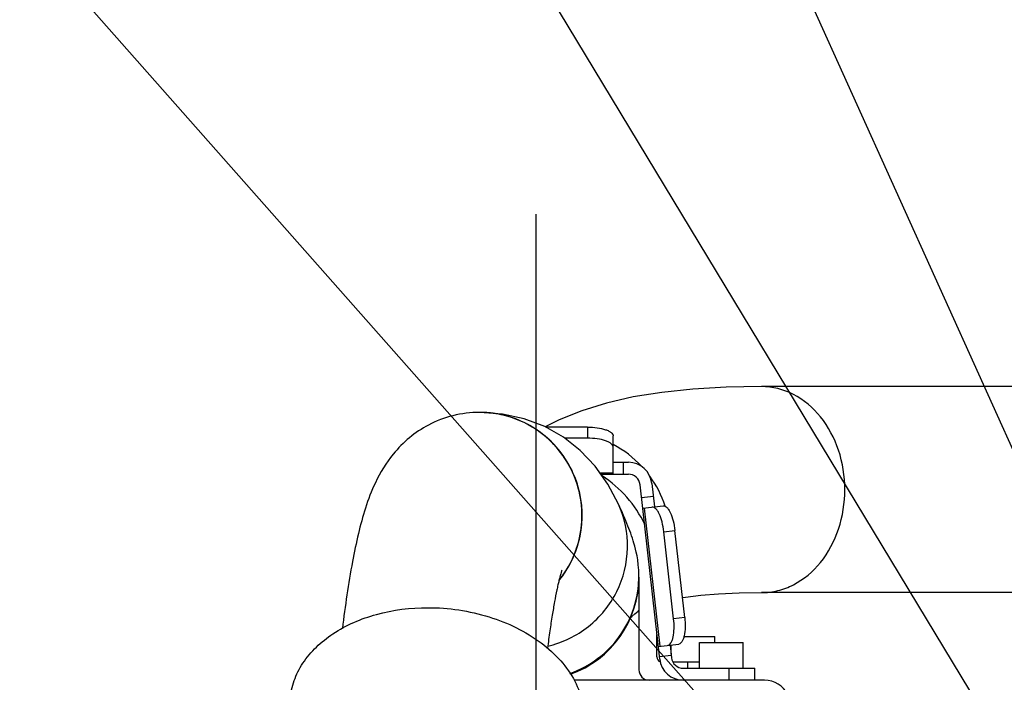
# Model space of a CAD drawing. Header units: millimetres. Extents: x 0 to 770, y -15 to 420.
# Tile 22 of 116: x 105 to 121, y 289 to 300. Entities that reach past the tile are written whole.
import ezdxf

# ---------------------------------------------------------------- set-up
doc = ezdxf.new("R2010")
doc.units = ezdxf.units.MM
doc.header["$LTSCALE"] = 32.67
doc.linetypes.add('CENTER', pattern=[0.6, 0.375, -0.075, 0.075, -0.075])
doc.linetypes.add('PHANTOM', pattern=[0.8, 0.45, -0.05, 0.1, -0.05, 0.1, -0.05])
doc.layers.get('0').update_dxf_attribs({"linetype": 'CONTINUOUS'})
for name, color, linetype in [('ASSY', 7, 'CONTINUOUS'), ('AXIS', 7, 'CONTINUOUS'), ('CRV2', 7, 'CONTINUOUS'), ('DRIV_DIM', 7, 'CONTINUOUS'), ('ROUND', 7, 'CONTINUOUS')]:
    doc.layers.add(name, color=color, linetype=linetype)
doc.styles.get("Standard").update_dxf_attribs({"font": 'txt', "width": 0.8})
doc.dimstyles.new('DIMSTYLE_12', dxfattribs={"dimtxt": 3.8, "dimasz": 1.8, "dimexe": 2, "dimexo": 1.5, "dimgap": 1.9, "dimtad": 1, "dimdec": 3, "dimlfac": 12, "dimdsep": 46, "dimtxsty": 'STANDARD', "dimblk": 'OPEN', "dimblk1": 'OPEN', "dimblk2": 'OPEN', "dimcen": 0.09, "dimadec": 0, "dimazin": 0, "dimtp": 0.5, "dimtm": 0.5, "dimtfac": 1, "dimtdec": 3, "dimtofl": 0, "dimtmove": 0, "dimatfit": 3, "dimldrblk": 'OPEN', "dimfxl": 1, "dimtolj": 1, "dimarcsym": 0})
doc.dimstyles.new('DIMSTYLE_9', dxfattribs={"dimtxt": 3.8, "dimasz": 1.8, "dimexe": 2, "dimexo": 1.5, "dimtad": 1, "dimdec": 1, "dimlfac": 12, "dimdsep": 46, "dimtxsty": 'STANDARD', "dimblk": 'OPEN', "dimblk1": 'OPEN', "dimblk2": 'OPEN', "dimcen": 0.09, "dimadec": 0, "dimazin": 0, "dimtp": 0.001, "dimtm": 0.001, "dimtfac": 1, "dimtdec": 1, "dimtofl": 0, "dimtmove": 0, "dimatfit": 3, "dimldrblk": 'OPEN', "dimfxl": 1, "dimtolj": 1, "dimarcsym": 0})

# ---------------------------------------------------------------- blocks, each defined once
blk = doc.blocks.new('_OPEN')
at = {"color": 0, "linetype": 'BYBLOCK'}
for p, q in [((0, 0), (-1, 0.342)), ((-1, -0.342), (0, 0)), ((-1, 0), (0, 0))]:
    blk.add_line(p, q, dxfattribs=at)
blk = doc.blocks.new('*D34')
at = {"layer": 'DRIV_DIM', "color": 2, "linetype": 'CONTINUOUS'}
for p, q in [((130.148, 272.721), (88.693, 319.613)), ((103.925, 302.383), (103.925, 302.383)), ((103.925, 302.383), (130.148, 272.721))]:
    blk.add_line(p, q, dxfattribs=at)
at = {"layer": 'DRIV_DIM', "color": 2, "linetype": 'CONTINUOUS', "xscale": 1.8, "yscale": 1.8, "zscale": 1.8, "rotation": 311.4783829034}
blk.add_blockref('_OPEN', (103.925, 302.383), dxfattribs=at)
blk = doc.blocks.new('*D35')
at = {"layer": 'DRIV_DIM', "color": 2, "linetype": 'CONTINUOUS'}
blk.add_line((80.885, 354.188), (130.148, 272.721), dxfattribs=at)
at = {"layer": 'DRIV_DIM', "color": 2, "linetype": 'CONTINUOUS', "xscale": 1.8, "yscale": 1.8, "zscale": 1.8, "rotation": 121.1612878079}
blk.add_blockref('_OPEN', (80.885, 354.188), dxfattribs=at)
blk = doc.blocks.new('*D36')
at = {"layer": 'DRIV_DIM', "color": 2, "linetype": 'CONTINUOUS'}
blk.add_line((86.901, 368.625), (130.148, 272.721), dxfattribs=at)
at = {"layer": 'DRIV_DIM', "color": 2, "linetype": 'CONTINUOUS', "xscale": 1.8, "yscale": 1.8, "zscale": 1.8, "rotation": 114.2725175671}
blk.add_blockref('_OPEN', (86.901, 368.625), dxfattribs=at)
blk = doc.blocks.new('*D43')
at = {"layer": 'DRIV_DIM', "color": 2, "linetype": 'CONTINUOUS'}
for p, q in [((235.231, 291.25), (244.848, 292.946)), ((19.24, 272.721), (13.678, 272.721))]:
    blk.add_line(p, q, dxfattribs=at)
for points in [[(241.947, 294.257), (242.879, 292.598), (243.158, 294.48)], [(15.077, 274.526), (15.678, 272.721), (16.308, 274.516)]]:
    blk.add_lwpolyline(points, dxfattribs=at)
for start, end in [(10, 95), (95, 180)]:
    blk.add_arc((130.148, 272.721), 114.47, start, end, dxfattribs=at)

msp = doc.modelspace()

# ---------------------------------------------------------------- linework, layer by layer
at = {"color": 7, "linetype": 'CONTINUOUS'}
for p, q in [((121.625565, 293.595984), (117.131705, 293.595984)), ((112.570287, 293.179313), (112.566722, 293.179317)), ((115.148166, 290.51265), (115.148166, 290.529391)), ((121.625565, 290.26265), (117.131705, 290.26265)), ((115.133432, 289.965112), (115.148166, 289.975907))]:
    msp.add_line(p, q, dxfattribs=at)
for points in [[(117.13171, 293.595984), (116.558169, 293.586169), (116.019246, 293.555566), (115.519833, 293.503266), (115.056295, 293.428285), (114.625667, 293.329577), (114.225879, 293.206193), (113.855982, 293.057554), (113.631805, 292.942966)], [(114.817702, 291.696073), (114.646438, 292.019972), (114.438944, 292.310129), (114.197902, 292.56289), (113.925157, 292.77639), (113.622763, 292.9481), (113.293237, 293.074826), (112.940001, 293.152983), (112.570342, 293.179317)], [(115.148166, 290.529343), (115.145465, 290.626148), (115.138313, 290.714418), (115.12857, 290.790585), (115.117415, 290.856909), (115.105523, 290.915486), (115.09324, 290.968114), (115.080727, 291.016223), (115.068032, 291.06097), (115.055138, 291.103281), (115.041984, 291.143945), (115.028497, 291.183582), (115.014612, 291.22266), (115.000255, 291.261588), (114.985349, 291.300726), (114.969817, 291.340377), (114.95359, 291.380799), (114.936607, 291.422202), (114.91882, 291.464748), (114.900194, 291.508554), (114.880713, 291.553691), (114.860372, 291.600194), (114.839182, 291.648063), (114.817712, 291.696051)], [(115.852451, 290.182925), (115.900785, 290.191003), (116.149442, 290.220792), (116.438287, 290.243541), (116.768183, 290.257847), (117.131644, 290.26265)], [(115.014314, 289.858324), (115.030879, 289.873664), (115.079876, 289.917887), (115.133424, 289.965105)]]:
    msp.add_lwpolyline(points, dxfattribs=at)
for centre, radius, start, end in [((112.56652, 291.522892), 1.656425, 81.0877702, 89.9930171), ((113.4815, 290.51265), 1.958333, 25.7763312, 56.8775599), ((113.4815, 290.51265), 1.666667, 289.5286569, 360)]:
    msp.add_arc(centre, radius, start, end, dxfattribs=at)
at = {"color": 9, "linetype": 'CONTINUOUS'}
for centre, radius, start, end in [((112.570095, 291.522774), 1.656543, 80.8904725, 89.9914612), ((112.570282, 291.525205), 1.654113, 80.488776, 80.8835283), ((112.569465, 291.521775), 1.657631, 71.2828976, 80.4805084), ((112.569764, 291.523252), 1.656136, 70.9860658, 71.2763002), ((113.481387, 290.529391), 1.666779, 359.4247149, 359.998346), ((114.14351, 291.099752), 1.505773, 311.1032234, 311.8562547)]:
    msp.add_arc(centre, radius, start, end, dxfattribs=at)
for points, knots in [([(117.131705, 290.26265), (117.220088, 290.26265), (117.399307, 290.284695), (117.746023, 290.415713), (118.126514, 290.74012), (118.414564, 291.290864), (118.514854, 291.929317), (118.414564, 292.56777), (118.126514, 293.118514), (117.746023, 293.442921), (117.399307, 293.573939), (117.220088, 293.595984), (117.131705, 293.595984)], [0, 0, 0, 0, 0.056087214, 0.113259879, 0.233313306, 0.363347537, 0.5, 0.636652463, 0.766686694, 0.886740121, 0.943912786, 1, 1, 1, 1]), ([(113.854852, 290.456785), (114.022195, 290.661958), (114.260766, 291.161978), (114.229688, 291.985868), (113.824485, 292.703419), (113.35914, 293.002944), (113.10933, 293.089028)], [0, 0, 0, 0, 0.250096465, 0.500371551, 0.750410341, 1, 1, 1, 1]), ([(113.674251, 289.396735), (113.910752, 289.452295), (114.365027, 289.671057), (114.837576, 290.254689), (115.017912, 290.982743), (114.91689, 291.47545), (114.817712, 291.696051)], [0, 0, 0, 0, 0.250515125, 0.500794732, 0.750588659, 1, 1, 1, 1]), ([(114.030046, 288.955785), (114.190125, 289.011572), (114.495133, 289.173482), (114.856574, 289.542151), (115.090429, 290.002425), (115.14638, 290.34316), (115.148082, 290.512656)], [0, 0, 0, 0, 0.250013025, 0.500016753, 0.750011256, 1, 1, 1, 1])]:
    msp.add_open_spline(points, degree=3, knots=knots, dxfattribs=at)
at = {"color": 7, "linetype": 'CONTINUOUS'}
for points, knots in [([(112.566722, 293.179317), (112.421999, 293.179317), (112.135419, 293.143414), (111.635838, 292.951328), (111.185511, 292.57594), (110.884558, 292.0799), (110.717118, 291.6369), (110.601347, 291.207537), (110.467436, 290.559317), (110.393966, 290.045487), (110.348962, 289.684154)], [0, 0, 0, 0, 0.095092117, 0.187432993, 0.348885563, 0.468797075, 0.565236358, 0.659248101, 0.760746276, 1, 1, 1, 1]), ([(113.86307, 290.471459), (113.959747, 290.592775), (114.11991, 290.864224), (114.237853, 291.320715), (114.225546, 291.792462), (114.083648, 292.24231), (113.823301, 292.635252), (113.464631, 292.940543), (113.03611, 293.134303), (112.72498, 293.178978), (112.570287, 293.179313)], [0, 0, 0, 0, 0.125063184, 0.250222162, 0.375411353, 0.50055649, 0.625596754, 0.750502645, 0.875284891, 1, 1, 1, 1]), ([(113.85616, 290.462818), (113.947323, 290.57566), (114.10077, 290.826634), (114.225327, 291.24886), (114.236803, 291.689319), (114.134167, 292.117662), (113.924495, 292.504734), (113.621948, 292.824086), (113.24755, 293.053812), (112.966086, 293.136885), (112.823135, 293.159319)], [0, 0, 0, 0, 0.125034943, 0.250163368, 0.375330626, 0.500471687, 0.625528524, 0.750465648, 0.875279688, 1, 1, 1, 1]), ([(113.89957, 290.623548), (113.907504, 290.64132), (113.877883, 290.555304), (113.869837, 290.519129), (113.852266, 290.452454), (113.836482, 290.383573), (113.811613, 290.269392), (113.78016, 290.106618), (113.742516, 289.886336), (113.704637, 289.636325), (113.680706, 289.459724), (113.668733, 289.366843)], [0, 0, 0, 0, 0.045653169, 0.085746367, 0.134784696, 0.191959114, 0.256661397, 0.4067477, 0.582029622, 0.78033336, 1, 1, 1, 1])]:
    msp.add_open_spline(points, degree=3, knots=knots, dxfattribs=at)
at = {"color": 9, "linetype": 'CONTINUOUS'}
for points in [[(115.193362, 292.304673), (115.061381, 292.446397), (114.903479, 292.567668), (114.732199, 292.658045)], [(115.574089, 291.660986), (115.517566, 291.833467), (115.432334, 291.998791), (115.325142, 292.145264)]]:
    msp.add_open_spline(points, degree=3, dxfattribs=at)
at = {"layer": 'ASSY', "color": 7, "linetype": 'CONTINUOUS'}
for p, q in [((115.87751, 289.554317), (116.377333, 289.554317)), ((116.377333, 289.454317), (116.377333, 289.554317)), ((115.669, 289.264138), (115.669, 289.416825)), ((116.127333, 289.03765), (116.127333, 289.454317)), ((116.127333, 289.454317), (116.835666, 289.454317)), ((116.835666, 289.03765), (116.835666, 289.454317))]:
    msp.add_line(p, q, dxfattribs=at)
at = {"layer": 'AXIS', "color": 7, "linetype": 'CENTER'}
msp.add_line((113.4815, 296.387306), (113.4815, 263.38765), dxfattribs=at)
at = {"layer": 'AXIS', "color": 7, "linetype": 'CONTINUOUS'}
for points, knots in [([(109.503722, 288.540686), (109.512645, 288.64191), (109.557881, 288.846081), (109.755721, 289.23634), (110.200015, 289.6506), (110.913648, 289.952132), (111.453537, 290.019185), (111.733123, 290.019185)], [0, 0, 0, 0, 0.104721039, 0.212744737, 0.446897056, 0.711871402, 1, 1, 1, 1]), ([(111.733123, 290.019185), (112.067264, 290.019185), (112.718688, 289.923455), (113.447062, 289.573761), (113.887785, 289.175033), (114.121164, 288.84441), (114.254614, 288.487376), (114.270734, 288.240027), (114.260263, 288.121248)], [0, 0, 0, 0, 0.286046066, 0.554805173, 0.677597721, 0.791505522, 0.897923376, 1, 1, 1, 1])]:
    msp.add_open_spline(points, degree=3, knots=knots, dxfattribs=at)
at = {"layer": 'CRV2', "color": 4, "linetype": 'PHANTOM'}
for radius, end in [(105.203574, 350), (95.203574, 350), (39.591936, 167.3536474)]:
    msp.add_arc((130.148166, 272.720984), radius, 10, end, dxfattribs=at)
at = {"layer": 'ROUND', "color": 7, "linetype": 'CONTINUOUS'}
for p, q in [((114.314833, 292.941017), (113.635236, 292.941017)), ((114.314833, 292.760909), (113.944934, 292.760909)), ((114.7315, 292.179317), (114.7315, 292.798509)), ((114.7315, 292.370984), (114.976853, 292.370984)), ((114.532489, 292.179317), (114.976853, 292.179317)), ((115.484863, 289.186462), (115.167318, 292.009078)), ((115.357784, 292.030505), (115.400499, 291.650812)), ((115.210034, 291.629385), (115.542114, 291.666744)), ((115.888686, 289.860835), (115.73031, 291.268621)), ((115.709707, 289.8407), (115.551331, 291.248486)), ((115.148166, 290.51265), (115.148166, 289.01265)), ((115.439833, 289.220984), (115.439833, 289.586724)), ((115.461572, 289.39349), (115.793652, 289.430849)), ((115.652037, 289.414917), (115.675328, 289.20789)), ((116.127333, 289.13765), (115.699008, 289.13765)), ((115.865793, 289.03765), (117.023166, 289.03765)), ((117.023166, 288.845984), (117.023166, 289.03765)), ((117.182319, 288.845984), (114.097747, 288.845984))]:
    msp.add_line(p, q, dxfattribs=at)
at = {"layer": 'ROUND', "color": 9, "linetype": 'CONTINUOUS'}
for p, q in [((114.314833, 292.941017), (114.314833, 292.760909)), ((114.898166, 292.179317), (114.898166, 292.370984)), ((114.515957, 292.202435), (114.7315, 292.202435)), ((115.381866, 291.816434), (115.191401, 291.795007)), ((115.233007, 291.63197), (115.484545, 289.396074)), ((115.551331, 291.248486), (115.73031, 291.268621)), ((115.888686, 289.860835), (115.709707, 289.8407)), ((115.480204, 289.227868), (115.67067, 289.249295)), ((115.939833, 289.03765), (115.939833, 289.13765)), ((116.6065, 288.845984), (116.6065, 289.03765))]:
    msp.add_line(p, q, dxfattribs=at)
at = {"layer": 'ROUND', "color": 7, "linetype": 'CONTINUOUS'}
for centre, radius, start, end in [((114.976853, 291.98765), 0.383333, 6.4187867, 90), ((114.976853, 291.98765), 0.191667, 6.4187867, 90), ((115.523166, 289.220984), 0.083333, 180, 249.6463897), ((115.865793, 289.229317), 0.191667, 186.4187867, 270), ((115.865793, 289.229317), 0.383333, 186.4187867, 270), ((115.314833, 289.01265), 0.166667, 180, 270), ((117.182319, 288.429317), 0.416667, 26.5650512, 90)]:
    msp.add_arc(centre, radius, start, end, dxfattribs=at)
for points, knots in [([(114.314833, 292.941017), (114.368106, 292.941017), (114.467708, 292.934509), (114.584037, 292.910705), (114.658921, 292.880212), (114.70554, 292.85286), (114.7315, 292.819538), (114.7315, 292.798509)], [0, 0, 0, 0, 0.344871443, 0.644085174, 0.765223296, 0.86386412, 1, 1, 1, 1]), ([(114.7315, 292.618401), (114.7315, 292.63943), (114.70554, 292.672752), (114.658921, 292.700105), (114.584037, 292.730598), (114.467708, 292.754401), (114.368106, 292.760909), (114.314833, 292.760909)], [0, 0, 0, 0, 0.13613588, 0.234776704, 0.355914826, 0.655128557, 1, 1, 1, 1]), ([(115.551331, 291.248486), (115.545376, 291.301425), (115.527773, 291.399675), (115.491114, 291.512613), (115.452441, 291.583619), (115.420048, 291.626888), (115.384033, 291.64896), (115.363135, 291.646609)], [0, 0, 0, 0, 0.344871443, 0.644085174, 0.765223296, 0.86386412, 1, 1, 1, 1]), ([(115.542114, 291.666744), (115.563011, 291.669095), (115.599027, 291.647023), (115.631419, 291.603754), (115.670093, 291.532749), (115.706752, 291.41981), (115.724355, 291.321561), (115.73031, 291.268621)], [0, 0, 0, 0, 0.13613588, 0.234776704, 0.355914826, 0.655128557, 1, 1, 1, 1]), ([(115.614674, 289.410714), (115.635571, 289.413065), (115.665782, 289.442587), (115.687751, 289.491971), (115.709681, 289.569795), (115.720331, 289.688056), (115.715663, 289.787761), (115.709707, 289.8407)], [0, 0, 0, 0, 0.13613588, 0.234776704, 0.355914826, 0.655128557, 1, 1, 1, 1]), ([(115.888686, 289.860835), (115.894642, 289.807896), (115.899309, 289.708191), (115.88866, 289.58993), (115.86673, 289.512107), (115.844761, 289.462722), (115.81455, 289.4332), (115.793652, 289.430849)], [0, 0, 0, 0, 0.344871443, 0.644085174, 0.765223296, 0.86386412, 1, 1, 1, 1])]:
    msp.add_open_spline(points, degree=3, knots=knots, dxfattribs=at)

# ---------------------------------------------------------------- dimensions: what is measured, and where the dimension line sits
at = {"layer": 'DRIV_DIM', "color": 2, "linetype": 'CONTINUOUS'}
dim = msp.add_angular_dim_2l(base=(120.171475, 386.755093), line1=((232.626155, 290.790618), (233.753462, 290.989393)), line2=((21.884961, 272.720984), (20.740264, 272.720984)), dimstyle='DIMSTYLE_12', override={"dimtad": 2}, dxfattribs=at)
dim.commit()
dim.dimension.update_dxf_attribs({"geometry": '*D43', "text_midpoint": (81.052651, 376.12767), "dimtype": 162})
for mpoint, picture, middle in [((86.901381, 368.624621), '*D36', (92.792497, 357.871543)), ((80.885176, 354.188022), '*D35', (86.678664, 346.443163)), ((103.924777, 302.383338), '*D34', (89.404295, 320.242358))]:
    dim = msp.add_radius_dim(center=(130.148166, 272.720984), mpoint=mpoint, text='R<>', dimstyle='DIMSTYLE_9', override={"dimpost": '<>'}, dxfattribs=at)
    dim.commit()
    dim.dimension.update_dxf_attribs({"geometry": picture, "text_midpoint": middle, "dimtype": 164})

doc.saveas('drawing.dxf')
